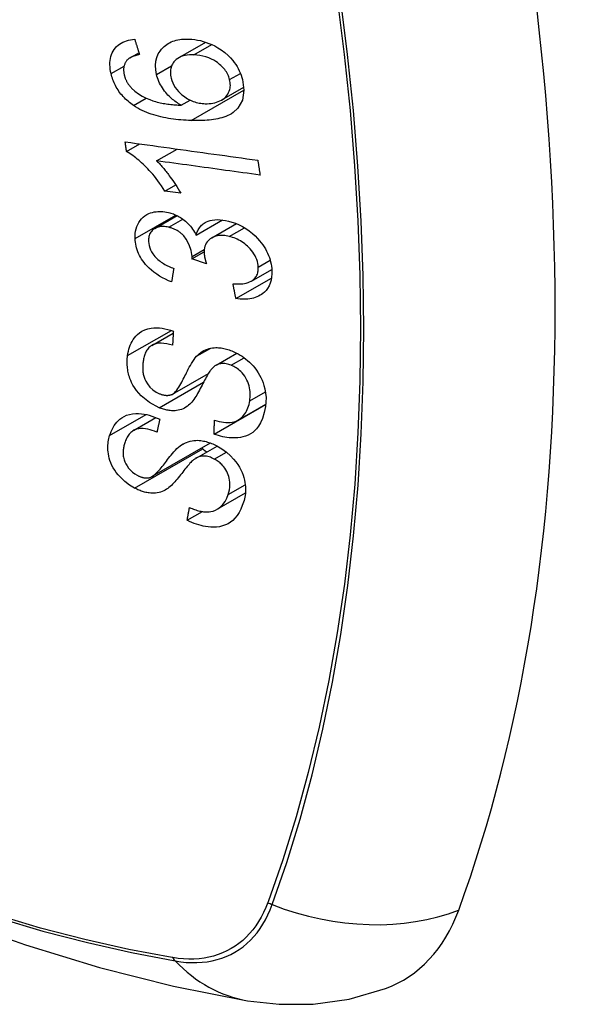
# Model space of a CAD drawing. Header units: inches. Extents: x 387.2 to 455.7, y 148.1 to 211.9.
# Tile 81 of 97: x 424.194 to 424.497, y 188.433 to 188.959. Entities that reach past the tile are written whole.
import ezdxf

# ---------------------------------------------------------------- set-up
doc = ezdxf.new("R2010")
doc.units = ezdxf.units.IN
doc.header["$MEASUREMENT"] = 0
doc.layers.add('Visible Edges(ANSI)', color=7, linetype='Continuous', lineweight=25)
doc.layers.add('Visible Tangent Edges(ANSI)', color=7, linetype='Continuous', lineweight=25)

msp = doc.modelspace()

# ---------------------------------------------------------------- linework, layer by layer
at = {"layer": 'Visible Edges(ANSI)'}
for p, q in [((424.27875, 188.93845), (424.29329, 188.94683)), ((424.25296, 188.93855), (424.25765, 188.94125)), ((424.30178, 188.916), (424.31359, 188.9228)), ((424.28019, 188.91319), (424.28494, 188.91592)), ((424.25106, 188.8885), (424.25814, 188.89257)), ((424.2671, 188.88351), (424.27804, 188.88981)), ((424.27155, 188.86734), (424.27729, 188.87064)), ((424.27995, 188.86619), (424.27155, 188.86734)), ((424.26615, 188.84742), (424.27802, 188.85426)), ((424.2882, 188.84385), (424.30226, 188.85194)), ((424.2965, 188.84238), (424.3097, 188.84998)), ((424.28595, 188.83123), (424.29243, 188.83496)), ((424.29367, 188.82859), (424.28595, 188.83123)), ((424.31765, 188.81931), (424.32852, 188.82557)), ((424.30938, 188.80996), (424.32835, 188.82088)), ((424.26451, 188.78502), (424.27595, 188.79161)), ((424.29881, 188.77443), (424.30989, 188.78082)), ((424.27561, 188.75902), (424.29471, 188.77003)), ((424.29773, 188.7377), (424.32519, 188.75351)), ((424.31054, 188.74514), (424.32531, 188.75365)), ((424.32519, 188.75351), (424.3252, 188.75358)), ((424.32529, 188.75344), (424.32519, 188.75351)), ((424.2547, 188.73956), (424.26671, 188.74647)), ((424.26461, 188.71496), (424.29581, 188.73292)), ((424.28814, 188.72483), (424.29938, 188.7313)), ((424.29929, 188.69754), (424.31447, 188.70628)), ((424.28337, 188.69167), (424.29147, 188.69633))]:
    msp.add_line(p, q, dxfattribs=at)
at = {"layer": 'Visible Edges(ANSI)', "flags": 128}
for points in [[(424.24282, 188.93006), (424.24256, 188.93126), (424.24237, 188.93245), (424.24223, 188.93363), (424.24216, 188.9348), (424.24217, 188.93596), (424.24225, 188.93708), (424.24242, 188.93819), (424.24266, 188.93924), (424.24299, 188.94025), (424.24339, 188.94121), (424.24388, 188.94212), (424.24444, 188.94299), (424.24507, 188.94379), (424.24576, 188.94453), (424.24652, 188.94521), (424.24734, 188.94582), (424.24821, 188.94636), (424.24913, 188.94684), (424.2501, 188.94725), (424.2511, 188.9476), (424.25213, 188.94788), (424.2532, 188.94811), (424.25428, 188.94829), (424.25539, 188.94842)], [(424.25539, 188.94842), (424.2555, 188.94808), (424.2556, 188.94774), (424.25571, 188.9474), (424.25582, 188.94706), (424.25592, 188.94672), (424.25603, 188.94637), (424.25614, 188.94603), (424.25624, 188.94569), (424.25635, 188.94535), (424.25646, 188.94501), (424.25657, 188.94467), (424.25667, 188.94433), (424.25678, 188.94399), (424.25689, 188.94365), (424.257, 188.94331), (424.2571, 188.94297), (424.25721, 188.94263), (424.25732, 188.94229), (424.25743, 188.94195), (424.25754, 188.94161), (424.25764, 188.94127), (424.25775, 188.94093), (424.25786, 188.94059), (424.25797, 188.94025)], [(424.26703, 188.92961), (424.26659, 188.93202), (424.26645, 188.93437), (424.26666, 188.93663), (424.26719, 188.93875), (424.268, 188.94062), (424.2689, 188.9421), (424.26974, 188.94319), (424.2704, 188.94392), (424.27105, 188.94454), (424.27174, 188.94512), (424.27246, 188.94565), (424.27322, 188.94613), (424.27402, 188.94657), (424.27485, 188.94697), (424.27572, 188.94732), (424.27661, 188.94762), (424.27753, 188.94787), (424.27846, 188.94808), (424.27942, 188.94824), (424.28039, 188.94837), (424.28138, 188.94845), (424.28238, 188.9485), (424.28339, 188.94851), (424.28441, 188.94849)], [(424.28441, 188.94849), (424.2859, 188.94839), (424.2874, 188.94823), (424.28892, 188.94798), (424.29044, 188.94766), (424.29196, 188.94725), (424.29348, 188.94676), (424.29499, 188.9462), (424.29649, 188.94556), (424.29805, 188.94481), (424.29976, 188.94386), (424.30158, 188.9427), (424.30346, 188.94131), (424.30517, 188.93982), (424.30656, 188.93841), (424.30767, 188.93713), (424.30853, 188.93602), (424.30929, 188.93494), (424.30999, 188.93384), (424.31062, 188.93272), (424.3112, 188.93157), (424.31172, 188.9304), (424.31217, 188.92923), (424.31256, 188.92805), (424.31289, 188.92687)], [(424.25147, 188.93741), (424.25125, 188.93716), (424.25105, 188.93689), (424.25085, 188.93662), (424.25067, 188.93633), (424.2505, 188.93604), (424.25034, 188.93574), (424.25019, 188.93544), (424.25006, 188.93512), (424.24994, 188.9348), (424.24983, 188.93447), (424.24974, 188.93414), (424.24966, 188.9338), (424.2496, 188.93345), (424.24955, 188.9331), (424.24951, 188.93274), (424.24949, 188.93237), (424.24948, 188.932), (424.24949, 188.93162), (424.24952, 188.93124), (424.24955, 188.93086), (424.2496, 188.93047), (424.24966, 188.93009), (424.24974, 188.9297), (424.24983, 188.92931)], [(424.25797, 188.94025), (424.25767, 188.94019), (424.25737, 188.94012), (424.25707, 188.94005), (424.25677, 188.93998), (424.25647, 188.93991), (424.25617, 188.93982), (424.25587, 188.93974), (424.25557, 188.93965), (424.25528, 188.93955), (424.25499, 188.93946), (424.2547, 188.93935), (424.25441, 188.93924), (424.25414, 188.93913), (424.25386, 188.93901), (424.2536, 188.93888), (424.25334, 188.93875), (424.25308, 188.93862), (424.25283, 188.93847), (424.25258, 188.93832), (424.25234, 188.93816), (424.25211, 188.93798), (424.25188, 188.9378), (424.25167, 188.93761), (424.25147, 188.93741)], [(424.28696, 188.94005), (424.28578, 188.94007), (424.28461, 188.94003), (424.28346, 188.93992), (424.28233, 188.93974), (424.28125, 188.93949), (424.28022, 188.93915), (424.27924, 188.93872), (424.27832, 188.93819), (424.2775, 188.93759), (424.27682, 188.93696), (424.27628, 188.93634), (424.27585, 188.93575), (424.27551, 188.93519), (424.27521, 188.93461), (424.27496, 188.93401), (424.27476, 188.93338), (424.27461, 188.93272), (424.2745, 188.93204), (424.27444, 188.93134), (424.27444, 188.93063), (424.27448, 188.9299), (424.27456, 188.92917), (424.27468, 188.92843), (424.27485, 188.92768)], [(424.30604, 188.9269), (424.30585, 188.92759), (424.30562, 188.92828), (424.30535, 188.92895), (424.30504, 188.92962), (424.3047, 188.93029), (424.30431, 188.93094), (424.30388, 188.93158), (424.30342, 188.93221), (424.30293, 188.93281), (424.30241, 188.93339), (424.30186, 188.93395), (424.30129, 188.93449), (424.30071, 188.935), (424.3001, 188.9355), (424.29947, 188.93597), (424.29867, 188.93653), (424.29763, 188.93717), (424.29637, 188.93784), (424.29489, 188.93849), (424.2933, 188.93904), (424.2917, 188.93946), (424.29011, 188.93976), (424.28853, 188.93995), (424.28696, 188.94005)], [(424.25473, 188.91308), (424.25399, 188.9136), (424.25327, 188.91414), (424.25256, 188.9147), (424.25186, 188.91528), (424.25118, 188.91588), (424.25051, 188.9165), (424.24987, 188.91715), (424.24925, 188.91781), (424.24865, 188.91849), (424.24808, 188.91918), (424.24753, 188.91989), (424.247, 188.92061), (424.24651, 188.92135), (424.24603, 188.92211), (424.24559, 188.92288), (424.24517, 188.92365), (424.24478, 188.92444), (424.24443, 188.92523), (424.24409, 188.92602), (424.24379, 188.92682), (424.24351, 188.92763), (424.24325, 188.92844), (424.24303, 188.92925), (424.24282, 188.93006)], [(424.24983, 188.92931), (424.2499, 188.929), (424.24999, 188.92869), (424.25008, 188.92838), (424.25018, 188.92807), (424.25029, 188.92777), (424.2504, 188.92746), (424.25053, 188.92715), (424.25066, 188.92685), (424.2508, 188.92655), (424.25094, 188.92625), (424.2511, 188.92595), (424.25126, 188.92565), (424.25143, 188.92536), (424.2516, 188.92507), (424.25179, 188.92478), (424.25198, 188.9245), (424.25217, 188.92422), (424.25238, 188.92395), (424.25258, 188.92368), (424.2528, 188.92342), (424.25302, 188.92315), (424.25325, 188.9229), (424.25349, 188.92264), (424.25373, 188.92239)], [(424.28019, 188.91319), (424.27951, 188.91359), (424.27883, 188.914), (424.27816, 188.91444), (424.27751, 188.91489), (424.27686, 188.91535), (424.27622, 188.91584), (424.27559, 188.91634), (424.27498, 188.91687), (424.27437, 188.91742), (424.27376, 188.91801), (424.27315, 188.91864), (424.27255, 188.9193), (424.27195, 188.92001), (424.27135, 188.92077), (424.27077, 188.92158), (424.2702, 188.92243), (424.26966, 188.92329), (424.26916, 188.92416), (424.2687, 188.92505), (424.26828, 188.92595), (424.2679, 188.92686), (424.26757, 188.92777), (424.26728, 188.92869), (424.26703, 188.92961)], [(424.27485, 188.92768), (424.27522, 188.9264), (424.27572, 188.92512), (424.27633, 188.92388), (424.27705, 188.92269), (424.27789, 188.92153), (424.2788, 188.92047), (424.27971, 188.91955), (424.28058, 188.91877), (424.28135, 188.91815), (424.28206, 188.91762), (424.28279, 188.91712), (424.28354, 188.91667), (424.28429, 188.91625), (424.28507, 188.91586), (424.28585, 188.91551), (424.28665, 188.9152), (424.28745, 188.91493), (424.28825, 188.9147), (424.28904, 188.91451), (424.28984, 188.91434), (424.29064, 188.91422), (424.29143, 188.91412), (424.29222, 188.91405), (424.293, 188.91401)], [(424.31289, 188.92687), (424.31366, 188.92115), (424.31281, 188.91593), (424.31039, 188.91167), (424.30796, 188.90934), (424.30694, 188.90865), (424.30601, 188.90813), (424.30504, 188.90766), (424.30403, 188.90723), (424.30299, 188.90686), (424.30193, 188.90653), (424.30085, 188.90624), (424.29976, 188.90599), (424.29864, 188.90577), (424.2975, 188.90558), (424.29634, 188.90542), (424.29516, 188.90529), (424.29397, 188.90519), (424.29276, 188.9051), (424.29155, 188.90504), (424.29034, 188.905), (424.28912, 188.90499), (424.28791, 188.90499), (424.2867, 188.905), (424.2855, 188.90503)], [(424.293, 188.91401), (424.29405, 188.914), (424.29509, 188.91405), (424.2961, 188.91415), (424.29709, 188.91431), (424.29806, 188.91452), (424.29902, 188.9148), (424.29996, 188.91513), (424.30087, 188.91552), (424.30173, 188.91597), (424.30254, 188.91648), (424.30328, 188.91704), (424.30395, 188.91767), (424.30456, 188.91837), (424.30508, 188.91914), (424.30551, 188.91993), (424.30584, 188.92073), (424.30608, 188.92152), (424.30625, 188.92229), (424.30636, 188.92303), (424.30641, 188.92378), (424.3064, 188.92454), (424.30634, 188.92532), (424.30622, 188.92611), (424.30604, 188.9269)], [(424.25373, 188.92239), (424.25548, 188.92076), (424.25738, 188.91933), (424.25939, 188.91808), (424.26145, 188.91701), (424.26339, 188.91617), (424.26508, 188.91555), (424.26646, 188.91512), (424.26743, 188.91485), (424.26822, 188.91466), (424.26901, 188.91449), (424.26981, 188.91432), (424.27061, 188.91417), (424.27142, 188.91404), (424.27223, 188.91391), (424.27305, 188.91379), (424.27386, 188.91369), (424.27467, 188.9136), (424.27548, 188.91351), (424.27629, 188.91344), (424.27709, 188.91337), (424.27788, 188.91332), (424.27866, 188.91327), (424.27943, 188.91322), (424.28019, 188.91319)], [(424.2855, 188.90503), (424.28416, 188.90508), (424.2828, 188.90515), (424.28145, 188.90524), (424.28009, 188.90535), (424.27873, 188.90547), (424.27738, 188.90562), (424.27603, 188.90579), (424.27468, 188.90598), (424.27334, 188.90619), (424.27201, 188.90643), (424.27069, 188.9067), (424.26937, 188.90699), (424.26807, 188.90731), (424.26679, 188.90765), (424.26552, 188.90803), (424.26426, 188.90844), (424.26303, 188.90887), (424.26181, 188.90934), (424.2606, 188.90985), (424.25939, 188.91041), (424.2582, 188.911), (424.25703, 188.91165), (424.25587, 188.91234), (424.25473, 188.91308)], [(424.25106, 188.8885), (424.25103, 188.88871), (424.25099, 188.88893), (424.25096, 188.88914), (424.25093, 188.88936), (424.2509, 188.88957), (424.25087, 188.88979), (424.25084, 188.89), (424.25081, 188.89022), (424.25078, 188.89043), (424.25075, 188.89065), (424.25072, 188.89086), (424.25069, 188.89108), (424.25066, 188.89129), (424.25063, 188.89151), (424.2506, 188.89172), (424.25057, 188.89194), (424.25054, 188.89215), (424.25051, 188.89237), (424.25048, 188.89258), (424.25045, 188.8928), (424.25042, 188.89301), (424.25039, 188.89323), (424.25036, 188.89344), (424.25033, 188.89366)], [(424.25033, 188.89366), (424.25325, 188.89325), (424.25619, 188.89284), (424.25913, 188.89244), (424.26207, 188.89203), (424.26502, 188.89162), (424.26797, 188.89121), (424.27093, 188.8908), (424.27389, 188.89039), (424.27685, 188.88998), (424.27982, 188.88957), (424.28278, 188.88916), (424.28574, 188.88874), (424.28871, 188.88833), (424.29167, 188.88792), (424.29463, 188.88751), (424.29758, 188.8871), (424.30054, 188.8867), (424.30348, 188.88629), (424.30643, 188.88588), (424.30936, 188.88547), (424.31229, 188.88507), (424.31522, 188.88466), (424.31813, 188.88426), (424.32104, 188.88386)], [(424.27155, 188.86734), (424.2706, 188.86883), (424.26965, 188.87024), (424.26871, 188.87159), (424.26776, 188.87288), (424.26683, 188.8741), (424.2659, 188.87525), (424.26498, 188.87635), (424.26408, 188.87739), (424.2632, 188.87837), (424.26233, 188.87929), (424.26148, 188.88016), (424.26065, 188.88098), (424.25985, 188.88176), (424.25908, 188.88248), (424.25833, 188.88316), (424.25757, 188.88382), (424.2568, 188.88447), (424.25602, 188.88511), (424.25522, 188.88573), (424.25441, 188.88634), (424.25358, 188.88692), (424.25275, 188.88748), (424.25191, 188.888), (424.25106, 188.8885)], [(424.2671, 188.88351), (424.26759, 188.88303), (424.26807, 188.88254), (424.26855, 188.88204), (424.26902, 188.88153), (424.26949, 188.88102), (424.26995, 188.88049), (424.2704, 188.87997), (424.27085, 188.87943), (424.27129, 188.8789), (424.27173, 188.87836), (424.27216, 188.87782), (424.27258, 188.87728), (424.27299, 188.87674), (424.2734, 188.8762), (424.27386, 188.87558), (424.2744, 188.87484), (424.27501, 188.87399), (424.27567, 188.87305), (424.27638, 188.87203), (424.2771, 188.87094), (424.27784, 188.86979), (424.27857, 188.86861), (424.27928, 188.86741), (424.27995, 188.86619)], [(424.32225, 188.87591), (424.31997, 188.87623), (424.31768, 188.87654), (424.31539, 188.87686), (424.3131, 188.87717), (424.31081, 188.87749), (424.30851, 188.87781), (424.30621, 188.87812), (424.30391, 188.87844), (424.30161, 188.87876), (424.29931, 188.87907), (424.297, 188.87939), (424.2947, 188.87971), (424.29239, 188.88003), (424.29009, 188.88034), (424.28778, 188.88066), (424.28548, 188.88098), (424.28317, 188.8813), (424.28087, 188.88161), (424.27857, 188.88193), (424.27627, 188.88225), (424.27398, 188.88257), (424.27168, 188.88288), (424.26939, 188.8832), (424.2671, 188.88351)], [(424.32104, 188.88386), (424.32109, 188.88353), (424.32114, 188.8832), (424.32119, 188.88286), (424.32124, 188.88253), (424.32129, 188.8822), (424.32134, 188.88187), (424.32139, 188.88154), (424.32144, 188.88121), (424.32149, 188.88088), (424.32154, 188.88055), (424.32159, 188.88021), (424.32164, 188.87988), (424.32169, 188.87955), (424.32174, 188.87922), (424.32179, 188.87889), (424.32184, 188.87856), (424.32189, 188.87823), (424.32195, 188.8779), (424.322, 188.87757), (424.32205, 188.87724), (424.3221, 188.87691), (424.32215, 188.87658), (424.3222, 188.87624), (424.32225, 188.87591)], [(424.25559, 188.84201), (424.25557, 188.84337), (424.25566, 188.8447), (424.25584, 188.84599), (424.25612, 188.84723), (424.25651, 188.84843), (424.257, 188.84957), (424.25759, 188.85065), (424.25826, 188.85165), (424.25902, 188.85258), (424.25987, 188.85342), (424.26082, 188.85417), (424.26183, 188.85481), (424.26286, 188.85532), (424.26389, 188.85571), (424.26489, 188.85601), (424.26586, 188.85622), (424.26677, 188.85637), (424.26768, 188.85646), (424.2686, 188.8565), (424.26954, 188.85649), (424.27048, 188.85643), (424.27144, 188.85632), (424.27241, 188.85616), (424.27339, 188.85595)], [(424.27339, 188.85595), (424.27405, 188.85578), (424.2747, 188.85559), (424.27536, 188.85538), (424.27601, 188.85515), (424.27666, 188.85489), (424.27731, 188.8546), (424.27794, 188.8543), (424.27858, 188.85397), (424.2792, 188.85362), (424.27981, 188.85325), (424.28043, 188.85284), (424.28108, 188.85239), (424.28174, 188.8519), (424.28241, 188.85135), (424.28309, 188.85076), (424.28377, 188.8501), (424.28445, 188.84939), (424.28509, 188.84865), (424.2857, 188.84789), (424.28627, 188.84711), (424.2868, 188.84632), (424.2873, 188.84551), (424.28777, 188.84468), (424.2882, 188.84385)], [(424.27352, 188.84805), (424.27279, 188.84821), (424.27206, 188.84833), (424.27134, 188.84841), (424.27063, 188.84845), (424.26992, 188.84845), (424.26924, 188.8484), (424.26858, 188.8483), (424.26795, 188.84816), (424.26733, 188.84797), (424.26674, 188.84773), (424.26618, 188.84744), (424.26565, 188.8471), (424.26515, 188.84673), (424.26469, 188.84631), (424.26429, 188.84586), (424.26393, 188.84537), (424.26362, 188.84485), (424.26335, 188.84429), (424.26314, 188.8437), (424.26298, 188.84309), (424.26286, 188.84245), (424.26279, 188.8418), (424.26276, 188.84113), (424.26278, 188.84045)], [(424.286, 188.83244), (424.28555, 188.8356), (424.28447, 188.83875), (424.28286, 188.84168), (424.28154, 188.84344), (424.28103, 188.84399), (424.2807, 188.84432), (424.28036, 188.84463), (424.28001, 188.84493), (424.27965, 188.84522), (424.27928, 188.8455), (424.2789, 188.84576), (424.27851, 188.84602), (424.27811, 188.84626), (424.27771, 188.84648), (424.2773, 188.8467), (424.27689, 188.8469), (424.27648, 188.84708), (424.27606, 188.84725), (424.27564, 188.84742), (424.27522, 188.84756), (424.27479, 188.8477), (424.27437, 188.84783), (424.27394, 188.84794), (424.27352, 188.84805)], [(424.2882, 188.84385), (424.28836, 188.84445), (424.28855, 188.84505), (424.28876, 188.84562), (424.28899, 188.84618), (424.28926, 188.84672), (424.28955, 188.84725), (424.28988, 188.84775), (424.29024, 188.84823), (424.29062, 188.84869), (424.29104, 188.84912), (424.29148, 188.84953), (424.29195, 188.8499), (424.29245, 188.85025), (424.293, 188.85058), (424.2937, 188.85094), (424.29456, 188.8513), (424.29558, 188.85163), (424.29678, 188.85189), (424.29813, 188.85206), (424.29952, 188.85212), (424.30095, 188.85207), (424.3024, 188.85192), (424.30387, 188.85168), (424.30535, 188.85137)], [(424.30535, 188.85137), (424.30727, 188.85084), (424.30919, 188.85018), (424.31109, 188.84938), (424.31296, 188.84843), (424.31475, 188.84735), (424.31649, 188.84613), (424.31814, 188.8448), (424.31962, 188.84345), (424.32091, 188.84213), (424.32202, 188.84088), (424.32293, 188.83976), (424.32372, 188.83869), (424.32446, 188.8376), (424.32513, 188.83649), (424.32575, 188.83537), (424.32631, 188.83422), (424.32681, 188.83306), (424.32724, 188.8319), (424.32761, 188.83074), (424.32791, 188.82958), (424.32816, 188.82841), (424.32835, 188.82725), (424.32848, 188.82611), (424.32856, 188.82497)], [(424.30582, 188.84315), (424.30501, 188.84333), (424.30421, 188.84347), (424.30341, 188.84358), (424.30262, 188.84365), (424.30184, 188.84368), (424.30107, 188.84366), (424.30032, 188.8436), (424.29958, 188.84349), (424.29887, 188.84334), (424.29819, 188.84314), (424.29753, 188.84289), (424.29691, 188.8426), (424.29631, 188.84227), (424.29572, 188.84188), (424.29513, 188.84141), (424.29456, 188.84086), (424.29402, 188.84022), (424.29355, 188.83949), (424.29316, 188.83872), (424.29286, 188.83789), (424.29263, 188.83701), (424.2925, 188.8361), (424.29243, 188.83516), (424.29244, 188.8342)], [(424.3213, 188.82674), (424.32122, 188.82775), (424.32106, 188.82878), (424.32081, 188.82982), (424.32047, 188.83085), (424.32006, 188.83187), (424.31956, 188.83288), (424.31897, 188.83387), (424.31833, 188.83482), (424.31765, 188.8357), (424.31697, 188.8365), (424.31629, 188.83722), (424.31561, 188.8379), (424.31489, 188.83854), (424.31416, 188.83915), (424.3134, 188.83972), (424.31261, 188.84026), (424.3118, 188.84077), (424.31096, 188.84123), (424.31013, 188.84165), (424.30928, 188.84203), (424.30842, 188.84237), (424.30756, 188.84267), (424.30669, 188.84293), (424.30582, 188.84315)], [(424.27505, 188.81886), (424.27343, 188.81953), (424.27182, 188.82028), (424.27023, 188.8211), (424.26868, 188.82199), (424.26716, 188.82297), (424.26569, 188.82404), (424.26433, 188.82514), (424.26313, 188.82623), (424.26209, 188.82728), (424.2612, 188.82827), (424.26044, 188.82921), (424.25975, 188.83013), (424.25911, 188.83107), (424.25853, 188.83203), (424.25799, 188.83301), (424.25751, 188.834), (424.25708, 188.835), (424.25671, 188.83601), (424.25639, 188.83701), (424.25613, 188.83802), (424.25592, 188.83902), (424.25576, 188.84003), (424.25565, 188.84102), (424.25559, 188.84201)], [(424.26278, 188.84045), (424.26287, 188.83935), (424.26308, 188.83824), (424.26339, 188.83713), (424.26382, 188.83602), (424.26438, 188.83493), (424.26499, 188.83394), (424.26561, 188.8331), (424.26619, 188.83241), (424.2667, 188.83185), (424.26723, 188.83132), (424.26779, 188.83082), (424.26837, 188.83033), (424.26896, 188.82988), (424.26957, 188.82944), (424.2702, 188.82902), (424.27084, 188.82863), (424.2715, 188.82825), (424.27216, 188.82789), (424.27283, 188.82755), (424.27351, 188.82723), (424.27419, 188.82693), (424.27487, 188.82664), (424.27555, 188.82637), (424.27623, 188.82611)], [(424.28595, 188.83123), (424.28595, 188.83127), (424.28596, 188.83132), (424.28596, 188.83137), (424.28597, 188.83142), (424.28597, 188.83147), (424.28597, 188.83153), (424.28598, 188.83158), (424.28598, 188.83163), (424.28598, 188.83168), (424.28599, 188.83173), (424.28599, 188.83178), (424.28599, 188.83183), (424.286, 188.83188), (424.286, 188.83193), (424.286, 188.83198), (424.286, 188.83203), (424.286, 188.83208), (424.286, 188.83213), (424.286, 188.83218), (424.286, 188.83223), (424.286, 188.83228), (424.286, 188.83234), (424.286, 188.83239), (424.286, 188.83244)], [(424.29244, 188.8342), (424.29246, 188.83398), (424.29247, 188.83376), (424.2925, 188.83353), (424.29252, 188.8333), (424.29255, 188.83308), (424.29259, 188.83285), (424.29262, 188.83262), (424.29267, 188.83238), (424.29271, 188.83215), (424.29276, 188.83191), (424.29281, 188.83168), (424.29286, 188.83144), (424.29292, 188.8312), (424.29298, 188.83096), (424.29304, 188.83072), (424.29311, 188.83048), (424.29317, 188.83024), (424.29324, 188.83), (424.29331, 188.82976), (424.29338, 188.82952), (424.29345, 188.82929), (424.29352, 188.82905), (424.2936, 188.82882), (424.29367, 188.82859)], [(424.30783, 188.81786), (424.30887, 188.81781), (424.30992, 188.81779), (424.31096, 188.8178), (424.31199, 188.81785), (424.31299, 188.81795), (424.31397, 188.81809), (424.31492, 188.81828), (424.31584, 188.81853), (424.31671, 188.81885), (424.31754, 188.81925), (424.31825, 188.81969), (424.31884, 188.82016), (424.31932, 188.82063), (424.31971, 188.82109), (424.32005, 188.82155), (424.32035, 188.82204), (424.32061, 188.82255), (424.32082, 188.82309), (424.321, 188.82365), (424.32114, 188.82423), (424.32124, 188.82484), (424.32129, 188.82546), (424.32132, 188.82609), (424.3213, 188.82674)], [(424.27623, 188.82611), (424.27618, 188.82581), (424.27613, 188.82551), (424.27608, 188.8252), (424.27603, 188.8249), (424.27598, 188.8246), (424.27593, 188.8243), (424.27588, 188.82399), (424.27583, 188.82369), (424.27578, 188.82339), (424.27574, 188.82309), (424.27569, 188.82278), (424.27564, 188.82248), (424.27559, 188.82218), (424.27554, 188.82188), (424.27549, 188.82157), (424.27544, 188.82127), (424.27539, 188.82097), (424.27534, 188.82067), (424.2753, 188.82037), (424.27525, 188.82006), (424.2752, 188.81976), (424.27515, 188.81946), (424.2751, 188.81916), (424.27505, 188.81886)], [(424.32856, 188.82497), (424.32857, 188.8232), (424.32844, 188.82148), (424.32815, 188.81982), (424.32769, 188.81824), (424.32705, 188.81676), (424.32627, 188.81545), (424.32543, 188.81437), (424.32458, 188.81349), (424.32378, 188.81279), (424.32302, 188.81224), (424.32224, 188.81174), (424.32142, 188.8113), (424.32057, 188.8109), (424.31968, 188.81056), (424.31875, 188.81027), (424.31778, 188.81003), (424.31679, 188.80985), (424.31578, 188.80972), (424.31475, 188.80964), (424.31371, 188.80961), (424.31265, 188.80963), (424.31157, 188.8097), (424.31048, 188.80981), (424.30938, 188.80996)], [(424.30938, 188.80996), (424.30931, 188.81029), (424.30925, 188.81061), (424.30918, 188.81094), (424.30912, 188.81127), (424.30905, 188.8116), (424.30899, 188.81193), (424.30893, 188.81226), (424.30886, 188.81259), (424.3088, 188.81292), (424.30873, 188.81325), (424.30867, 188.81358), (424.3086, 188.81391), (424.30854, 188.81424), (424.30847, 188.81457), (424.30841, 188.81489), (424.30834, 188.81522), (424.30828, 188.81555), (424.30822, 188.81588), (424.30815, 188.81621), (424.30809, 188.81654), (424.30802, 188.81687), (424.30796, 188.8172), (424.3079, 188.81753), (424.30783, 188.81786)], [(424.25161, 188.77954), (424.2518, 188.78071), (424.25204, 188.78185), (424.25232, 188.78298), (424.25266, 188.78407), (424.25306, 188.78513), (424.25351, 188.78617), (424.25402, 188.78716), (424.25459, 188.78811), (424.25522, 188.78903), (424.25595, 188.78991), (424.25684, 188.79084), (424.25795, 188.79176), (424.25928, 188.79262), (424.26084, 188.79336), (424.26248, 188.79388), (424.2641, 188.79421), (424.26568, 188.79437), (424.26717, 188.7944), (424.26861, 188.79433), (424.27007, 188.79417), (424.27154, 188.79391), (424.27302, 188.79357), (424.27451, 188.79314), (424.27601, 188.79263)], [(424.27601, 188.79263), (424.27599, 188.79232), (424.27597, 188.792), (424.27595, 188.79169), (424.27593, 188.79137), (424.27592, 188.79106), (424.2759, 188.79075), (424.27588, 188.79043), (424.27586, 188.79012), (424.27584, 188.7898), (424.27583, 188.78949), (424.27581, 188.78918), (424.27579, 188.78886), (424.27577, 188.78855), (424.27576, 188.78823), (424.27574, 188.78792), (424.27572, 188.78761), (424.27571, 188.78729), (424.27569, 188.78698), (424.27567, 188.78667), (424.27565, 188.78635), (424.27564, 188.78604), (424.27562, 188.78572), (424.2756, 188.78541), (424.27559, 188.7851)], [(423.70116, 188.78497), (423.73697, 188.75084), (423.77335, 188.71811), (423.81024, 188.68683), (423.84759, 188.65705), (423.88536, 188.62883), (423.92351, 188.60221), (423.96197, 188.57725), (424.00072, 188.554), (424.03971, 188.5325), (424.07888, 188.5128), (424.11821, 188.49495), (424.15764, 188.479), (424.19713, 188.465), (424.23664, 188.453), (424.27611, 188.44306), (424.31551, 188.43523)], [(424.27559, 188.7851), (424.27403, 188.78554), (424.27247, 188.78587), (424.27093, 188.7861), (424.26944, 188.78618), (424.26799, 188.78611), (424.26662, 188.78586), (424.26544, 188.78548), (424.26452, 188.78503), (424.26386, 188.7846), (424.26338, 188.78422), (424.26294, 188.7838), (424.26254, 188.78336), (424.26217, 188.78289), (424.26184, 188.78239), (424.26153, 188.78188), (424.26126, 188.78134), (424.26101, 188.78078), (424.26079, 188.78021), (424.26059, 188.77962), (424.26041, 188.77903), (424.26026, 188.77842), (424.26013, 188.7778), (424.26001, 188.77718), (424.25991, 188.77655)], [(424.26838, 188.75173), (424.26325, 188.75444), (424.2588, 188.75809), (424.25627, 188.76099), (424.25524, 188.76247), (424.25443, 188.76384), (424.25377, 188.76512), (424.25326, 188.76629), (424.25287, 188.76733), (424.25258, 188.7682), (424.25234, 188.76898), (424.25213, 188.76977), (424.25195, 188.77054), (424.25179, 188.77132), (424.25166, 188.77209), (424.25155, 188.77286), (424.25147, 188.77362), (424.25141, 188.77438), (424.25137, 188.77514), (424.25136, 188.77589), (424.25137, 188.77664), (424.2514, 188.77737), (424.25145, 188.7781), (424.25152, 188.77883), (424.25161, 188.77954)], [(424.27531, 188.75887), (424.27592, 188.75923), (424.27654, 188.75973), (424.27716, 188.76036), (424.27778, 188.7611), (424.27838, 188.76192), (424.27896, 188.76278), (424.2795, 188.76366), (424.28, 188.76452), (424.28046, 188.76536), (424.2809, 188.76619), (424.28132, 188.76702), (424.28174, 188.76786), (424.28215, 188.7687), (424.28258, 188.76956), (424.28301, 188.77045), (424.28348, 188.77136), (424.28397, 188.77232), (424.28451, 188.77331), (424.28509, 188.77436), (424.28571, 188.77542), (424.28637, 188.77647), (424.28704, 188.77747), (424.28771, 188.77839), (424.28838, 188.77918)], [(424.28838, 188.77918), (424.28907, 188.77987), (424.2898, 188.78052), (424.29058, 188.78113), (424.2914, 188.7817), (424.29227, 188.7822), (424.29318, 188.78265), (424.29414, 188.78303), (424.29512, 188.78333), (424.29606, 188.78355), (424.29697, 188.78369), (424.29784, 188.78377), (424.29865, 188.7838), (424.29941, 188.7838), (424.30011, 188.78376), (424.30081, 188.7837), (424.30151, 188.78362), (424.30222, 188.7835), (424.30292, 188.78337), (424.30363, 188.7832), (424.30434, 188.78302), (424.30505, 188.78281), (424.30577, 188.78258), (424.30648, 188.78233), (424.3072, 188.78205)], [(424.3072, 188.78205), (424.30831, 188.78158), (424.30942, 188.78106), (424.31051, 188.78049), (424.31158, 188.77986), (424.31263, 188.77919), (424.31365, 188.77847), (424.31464, 188.77771), (424.31561, 188.77691), (424.31656, 188.77605), (424.31753, 188.77511), (424.31849, 188.77408), (424.31945, 188.77296), (424.32038, 188.77174), (424.32125, 188.77045), (424.32203, 188.76914), (424.32272, 188.76781), (424.32333, 188.76646), (424.32386, 188.7651), (424.32435, 188.76361), (424.32483, 188.76176), (424.32522, 188.75958), (424.32543, 188.75714), (424.3254, 188.75474), (424.32516, 188.75242)], [(424.25991, 188.77655), (424.25984, 188.77605), (424.25979, 188.77554), (424.25974, 188.77503), (424.2597, 188.77452), (424.25967, 188.774), (424.25966, 188.77348), (424.25965, 188.77295), (424.25967, 188.77242), (424.25969, 188.77189), (424.25973, 188.77135), (424.25979, 188.7708), (424.25987, 188.77026), (424.25997, 188.76971), (424.26009, 188.76916), (424.26023, 188.7686), (424.26039, 188.76805), (424.26059, 188.7675), (424.26082, 188.76692), (424.26132, 188.7659), (424.26224, 188.76441), (424.26355, 188.76278), (424.26509, 188.76132), (424.26684, 188.76011), (424.2687, 188.75919)], [(424.30686, 188.77442), (424.30619, 188.77467), (424.30552, 188.77489), (424.30485, 188.77506), (424.30419, 188.7752), (424.30353, 188.7753), (424.30288, 188.77535), (424.30224, 188.77536), (424.30164, 188.77532), (424.3011, 188.77525), (424.30059, 188.77515), (424.30013, 188.77502), (424.2997, 188.77487), (424.2993, 188.77469), (424.29892, 188.7745), (424.29855, 188.77428), (424.2982, 188.77404), (424.29786, 188.77379), (424.29753, 188.77352), (424.29722, 188.77324), (424.29691, 188.77294), (424.29663, 188.77263), (424.29635, 188.77232), (424.29608, 188.772), (424.29583, 188.77168)], [(424.31674, 188.7554), (424.31686, 188.75636), (424.31694, 188.75733), (424.31698, 188.75831), (424.31696, 188.75931), (424.3169, 188.76033), (424.31678, 188.76135), (424.31661, 188.76239), (424.31637, 188.76342), (424.31607, 188.76446), (424.31571, 188.76549), (424.31527, 188.76652), (424.31475, 188.76754), (424.31415, 188.76854), (424.31346, 188.76948), (424.31275, 188.77032), (424.31205, 188.77105), (424.31137, 188.77167), (424.31074, 188.77219), (424.31013, 188.77264), (424.3095, 188.77307), (424.30886, 188.77346), (424.30821, 188.77381), (424.30754, 188.77413), (424.30686, 188.77442)], [(424.29583, 188.77168), (424.2955, 188.77124), (424.29515, 188.77072), (424.29479, 188.77013), (424.2944, 188.76947), (424.294, 188.76876), (424.29358, 188.768), (424.29315, 188.7672), (424.2927, 188.76636), (424.29225, 188.76549), (424.29179, 188.76461), (424.29133, 188.76372), (424.29085, 188.76282), (424.29038, 188.76192), (424.2899, 188.76103), (424.28942, 188.76016), (424.28895, 188.75932), (424.28847, 188.75851), (424.288, 188.75772), (424.2875, 188.75695), (424.28699, 188.75619), (424.28646, 188.75546), (424.28592, 188.75478), (424.28537, 188.75415), (424.28481, 188.7536)], [(424.2687, 188.75919), (424.269, 188.75908), (424.26929, 188.75897), (424.26959, 188.75887), (424.26988, 188.75878), (424.27018, 188.75869), (424.27048, 188.75862), (424.27077, 188.75855), (424.27107, 188.75849), (424.27136, 188.75844), (424.27165, 188.7584), (424.27194, 188.75837), (424.27222, 188.75835), (424.2725, 188.75834), (424.27278, 188.75834), (424.27306, 188.75835), (424.27333, 188.75837), (424.27359, 188.7584), (424.27385, 188.75844), (424.27411, 188.75849), (424.27436, 188.75854), (424.2746, 188.75861), (424.27484, 188.75869), (424.27508, 188.75878), (424.27531, 188.75887)], [(424.28481, 188.7536), (424.28416, 188.75303), (424.28348, 188.75249), (424.28275, 188.752), (424.28199, 188.75156), (424.28118, 188.75116), (424.28034, 188.75083), (424.27945, 188.75055), (424.27859, 188.75035), (424.27776, 188.75022), (424.27698, 188.75015), (424.27624, 188.75012), (424.27557, 188.75012), (424.27496, 188.75015), (424.27437, 188.75019), (424.27378, 188.75026), (424.27319, 188.75035), (424.27259, 188.75046), (424.272, 188.75058), (424.2714, 188.75073), (424.2708, 188.75089), (424.2702, 188.75108), (424.26959, 188.75128), (424.26899, 188.7515), (424.26838, 188.75173)], [(424.29796, 188.74509), (424.29917, 188.74475), (424.3004, 188.74444), (424.30162, 188.7442), (424.30283, 188.74401), (424.30403, 188.74389), (424.3052, 188.74384), (424.30633, 188.74388), (424.30741, 188.74401), (424.30845, 188.74425), (424.30946, 188.74461), (424.31043, 188.74508), (424.31133, 188.74564), (424.31214, 188.74628), (424.31286, 188.74696), (424.31351, 188.74767), (424.31408, 188.74841), (424.31458, 188.74917), (424.31504, 188.74997), (424.31544, 188.7508), (424.3158, 188.75167), (424.3161, 188.75257), (424.31636, 188.75349), (424.31657, 188.75444), (424.31674, 188.7554)], [(424.24204, 188.73691), (424.24241, 188.73803), (424.24284, 188.73913), (424.24333, 188.74019), (424.24387, 188.74121), (424.24447, 188.74219), (424.24514, 188.74313), (424.24587, 188.74401), (424.24667, 188.74484), (424.24755, 188.74562), (424.24856, 188.74637), (424.24974, 188.74707), (424.25109, 188.74769), (424.25263, 188.74819), (424.25429, 188.74851), (424.25592, 188.74866), (424.2575, 188.74866), (424.259, 188.74854), (424.26041, 188.74834), (424.2618, 188.74807), (424.26319, 188.74771), (424.26458, 188.74728), (424.26596, 188.74677), (424.26735, 188.74619), (424.26873, 188.74555)], [(424.32516, 188.75242), (424.32451, 188.74911), (424.32358, 188.74604), (424.32251, 188.74363), (424.32143, 188.74182), (424.32042, 188.74052), (424.31944, 188.7395), (424.31836, 188.73859), (424.31719, 188.7378), (424.3159, 188.73711), (424.31452, 188.73655), (424.31312, 188.73614), (424.31174, 188.73585), (424.3104, 188.73568), (424.30913, 188.73559), (424.30794, 188.73558), (424.30682, 188.73562), (424.30571, 188.73572), (424.30458, 188.73586), (424.30345, 188.73605), (424.30232, 188.73629), (424.30118, 188.73658), (424.30003, 188.73691), (424.29889, 188.73728), (424.29773, 188.7377)], [(424.26873, 188.74555), (424.26867, 188.74526), (424.26861, 188.74497), (424.26855, 188.74468), (424.26848, 188.74439), (424.26842, 188.7441), (424.26836, 188.74382), (424.2683, 188.74353), (424.26824, 188.74324), (424.26818, 188.74295), (424.26812, 188.74266), (424.26806, 188.74238), (424.268, 188.74209), (424.26794, 188.7418), (424.26788, 188.74151), (424.26782, 188.74122), (424.26776, 188.74094), (424.2677, 188.74065), (424.26764, 188.74036), (424.26758, 188.74007), (424.26752, 188.73978), (424.26746, 188.7395), (424.2674, 188.73921), (424.26734, 188.73892), (424.26728, 188.73863)], [(424.29773, 188.7377), (424.29774, 188.738), (424.29775, 188.73831), (424.29776, 188.73862), (424.29777, 188.73893), (424.29778, 188.73923), (424.29779, 188.73954), (424.2978, 188.73985), (424.29781, 188.74016), (424.29781, 188.74047), (424.29782, 188.74077), (424.29783, 188.74108), (424.29784, 188.74139), (424.29785, 188.7417), (424.29786, 188.74201), (424.29787, 188.74231), (424.29788, 188.74262), (424.29789, 188.74293), (424.2979, 188.74324), (424.29791, 188.74355), (424.29792, 188.74386), (424.29793, 188.74416), (424.29794, 188.74447), (424.29795, 188.74478), (424.29796, 188.74509)], [(424.26728, 188.73863), (424.26604, 188.73914), (424.2648, 188.73959), (424.26356, 188.73998), (424.26233, 188.74028), (424.2611, 188.7405), (424.25991, 188.74062), (424.25875, 188.74064), (424.25764, 188.74054), (424.2566, 188.74033), (424.25571, 188.74004), (424.25496, 188.7397), (424.25433, 188.73933), (424.2538, 188.73895), (424.25331, 188.73853), (424.25285, 188.73807), (424.25243, 188.73759), (424.25204, 188.73707), (424.25168, 188.73653), (424.25136, 188.73598), (424.25106, 188.7354), (424.25079, 188.73481), (424.25054, 188.73421), (424.25031, 188.73359), (424.2501, 188.73296)], [(424.25536, 188.70887), (424.25269, 188.71048), (424.25018, 188.71238), (424.2481, 188.7143), (424.2466, 188.71595), (424.24559, 188.71721), (424.24472, 188.71844), (424.24395, 188.7197), (424.24327, 188.72097), (424.24269, 188.72227), (424.24222, 188.72354), (424.24185, 188.72477), (424.24156, 188.72595), (424.24135, 188.72707), (424.24121, 188.72813), (424.24112, 188.72911), (424.24108, 188.73003), (424.24108, 188.73094), (424.24111, 188.73183), (424.24118, 188.73271), (424.24129, 188.73358), (424.24143, 188.73444), (424.2416, 188.73528), (424.2418, 188.7361), (424.24204, 188.73691)], [(424.2501, 188.73296), (424.24995, 188.73246), (424.24981, 188.73195), (424.24968, 188.73143), (424.24956, 188.7309), (424.24946, 188.73037), (424.24937, 188.72984), (424.2493, 188.72929), (424.24925, 188.72874), (424.24921, 188.72818), (424.2492, 188.72762), (424.24921, 188.72704), (424.24925, 188.72645), (424.24931, 188.72586), (424.2494, 188.72527), (424.24953, 188.72465), (424.24975, 188.72387), (424.2501, 188.72294), (424.25061, 188.72185), (424.25132, 188.72064), (424.25216, 188.71947), (424.25313, 188.71836), (424.25424, 188.71734), (424.25544, 188.71645), (424.25671, 188.71569)], [(424.27956, 188.73135), (424.28035, 188.73189), (424.28119, 188.7324), (424.28207, 188.73285), (424.28298, 188.73326), (424.28394, 188.73361), (424.28493, 188.73389), (424.28597, 188.73411), (424.287, 188.73426), (424.28799, 188.73433), (424.28893, 188.73434), (424.28982, 188.73429), (424.29066, 188.73421), (424.29143, 188.7341), (424.29215, 188.73397), (424.29286, 188.73382), (424.29358, 188.73364), (424.29429, 188.73344), (424.295, 188.73321), (424.2957, 188.73296), (424.29641, 188.73269), (424.29711, 188.7324), (424.29782, 188.73208), (424.29852, 188.73175), (424.29922, 188.73139)], [(424.26341, 188.71444), (424.26407, 188.71468), (424.26476, 188.71504), (424.26547, 188.71553), (424.2662, 188.71611), (424.26692, 188.71677), (424.26763, 188.71748), (424.2683, 188.71822), (424.26895, 188.71895), (424.26955, 188.71967), (424.27012, 188.72039), (424.27067, 188.7211), (424.27121, 188.72182), (424.27175, 188.72254), (424.2723, 188.72328), (424.27287, 188.72404), (424.27347, 188.72482), (424.27411, 188.72563), (424.27479, 188.72647), (424.27552, 188.72735), (424.2763, 188.72824), (424.27711, 188.72912), (424.27794, 188.72996), (424.27876, 188.73071), (424.27956, 188.73135)], [(424.29165, 188.72976), (424.29163, 188.72978), (424.29161, 188.7298), (424.29159, 188.72982), (424.29156, 188.72984), (424.29154, 188.72986), (424.29152, 188.72988), (424.2915, 188.7299), (424.29148, 188.72992), (424.29146, 188.72994), (424.29144, 188.72996), (424.29142, 188.72998), (424.29139, 188.73), (424.29137, 188.73001), (424.29135, 188.73003), (424.29133, 188.73005), (424.29131, 188.73007), (424.29129, 188.73009), (424.29127, 188.73011), (424.29125, 188.73013), (424.29123, 188.73015), (424.29121, 188.73017), (424.29119, 188.73019), (424.29116, 188.73021), (424.29114, 188.73023)], [(424.29375, 188.72806), (424.29366, 188.72812), (424.29358, 188.72818), (424.29349, 188.72825), (424.2934, 188.72831), (424.29332, 188.72838), (424.29323, 188.72844), (424.29314, 188.72851), (424.29305, 188.72858), (424.29297, 188.72865), (424.29288, 188.72872), (424.29279, 188.72879), (424.2927, 188.72886), (424.29262, 188.72893), (424.29253, 188.729), (424.29244, 188.72907), (424.29235, 188.72915), (424.29226, 188.72922), (424.29218, 188.7293), (424.29209, 188.72937), (424.292, 188.72945), (424.29191, 188.72953), (424.29183, 188.7296), (424.29174, 188.72968), (424.29165, 188.72976)], [(424.29922, 188.73139), (424.30186, 188.72984), (424.30435, 188.72801), (424.3065, 188.72607), (424.30817, 188.72431), (424.30935, 188.72286), (424.31034, 188.72149), (424.31123, 188.72009), (424.31201, 188.71866), (424.31268, 188.7172), (424.31323, 188.71577), (424.31366, 188.71441), (424.31398, 188.71311), (424.31422, 188.7119), (424.31438, 188.71079), (424.31448, 188.70978), (424.31453, 188.70878), (424.31454, 188.7078), (424.31451, 188.70684), (424.31443, 188.70589), (424.31431, 188.70495), (424.31416, 188.70403), (424.31396, 188.70313), (424.31373, 188.70225), (424.31347, 188.70138)], [(424.28615, 188.72336), (424.28575, 188.723), (424.28532, 188.72257), (424.28486, 188.72207), (424.28438, 188.72152), (424.28387, 188.72092), (424.28334, 188.72028), (424.28279, 188.7196), (424.28222, 188.71889), (424.28164, 188.71816), (424.28105, 188.71741), (424.28045, 188.71664), (424.27985, 188.71588), (424.27923, 188.71512), (424.27862, 188.71436), (424.27801, 188.71363), (424.27741, 188.71291), (424.27681, 188.71222), (424.27622, 188.71157), (424.2756, 188.71092), (424.27497, 188.71029), (424.27433, 188.7097), (424.27368, 188.70914), (424.27303, 188.70864), (424.27239, 188.70821)], [(424.29782, 188.72436), (424.29713, 188.7247), (424.29644, 188.725), (424.29575, 188.72527), (424.29505, 188.72549), (424.29436, 188.72567), (424.29367, 188.72581), (424.293, 188.72589), (424.29237, 188.72593), (424.2918, 188.72593), (424.29128, 188.72589), (424.2908, 188.72582), (424.29036, 188.72573), (424.28995, 188.72562), (424.28955, 188.72549), (424.28916, 188.72533), (424.28878, 188.72517), (424.28842, 188.72498), (424.28806, 188.72478), (424.28771, 188.72457), (424.28738, 188.72434), (424.28705, 188.72411), (424.28674, 188.72386), (424.28644, 188.72361), (424.28615, 188.72336)], [(424.30527, 188.70534), (424.30563, 188.7066), (424.30591, 188.70791), (424.30609, 188.70925), (424.30615, 188.71064), (424.30611, 188.71197), (424.30598, 188.71315), (424.30579, 188.71417), (424.30557, 188.71506), (424.3053, 188.71594), (424.30496, 188.71682), (424.30455, 188.7177), (424.30407, 188.71856), (424.30353, 188.71939), (424.30296, 188.72014), (424.30239, 188.7208), (424.30186, 188.72136), (424.30138, 188.72183), (424.30091, 188.72225), (424.30043, 188.72265), (424.29993, 188.72304), (424.29942, 188.7234), (424.2989, 188.72374), (424.29836, 188.72406), (424.29782, 188.72436)], [(424.25671, 188.71569), (424.257, 188.71554), (424.25728, 188.7154), (424.25757, 188.71527), (424.25786, 188.71514), (424.25815, 188.71502), (424.25845, 188.7149), (424.25874, 188.7148), (424.25903, 188.7147), (424.25932, 188.71461), (424.25961, 188.71453), (424.2599, 188.71446), (424.26019, 188.7144), (424.26048, 188.71435), (424.26076, 188.71431), (424.26105, 188.71428), (424.26132, 188.71426), (424.2616, 188.71425), (424.26187, 188.71425), (424.26213, 188.71426), (424.2624, 188.71428), (424.26265, 188.71431), (424.26291, 188.71434), (424.26316, 188.71439), (424.26341, 188.71444)], [(424.27239, 188.70821), (424.27165, 188.70778), (424.27088, 188.70738), (424.27007, 188.70703), (424.26923, 188.70673), (424.26836, 188.70649), (424.26745, 188.7063), (424.26651, 188.70618), (424.26561, 188.70612), (424.26475, 188.70611), (424.26394, 188.70616), (424.26319, 188.70623), (424.2625, 188.70633), (424.26188, 188.70645), (424.26129, 188.70657), (424.26069, 188.70672), (424.2601, 188.70689), (424.2595, 188.70707), (424.25891, 188.70728), (424.25831, 188.7075), (424.25772, 188.70774), (424.25713, 188.70799), (424.25654, 188.70827), (424.25595, 188.70856), (424.25536, 188.70887)], [(424.31347, 188.70138), (424.31279, 188.69949), (424.312, 188.69765), (424.31108, 188.6959), (424.31002, 188.69426), (424.30886, 188.69281), (424.30768, 188.69163), (424.30647, 188.69067), (424.30517, 188.68985), (424.30377, 188.68917), (424.30226, 188.68863), (424.30065, 188.68825), (424.29903, 188.68803), (424.29746, 188.68795), (424.29595, 188.68798), (424.29453, 188.6881), (424.29323, 188.68828), (424.292, 188.68852), (424.29076, 188.68881), (424.28953, 188.68916), (424.28829, 188.68956), (424.28706, 188.69001), (424.28583, 188.69051), (424.2846, 188.69107), (424.28337, 188.69167)], [(424.28463, 188.69846), (424.28531, 188.69818), (424.286, 188.6979), (424.28668, 188.69764), (424.28737, 188.6974), (424.28806, 188.69717), (424.28874, 188.69696), (424.28943, 188.69677), (424.29011, 188.6966), (424.29079, 188.69646), (424.29147, 188.69633), (424.29214, 188.69623), (424.2928, 188.69616), (424.29346, 188.69612), (424.29417, 188.69611), (424.29505, 188.69616), (424.29607, 188.69632), (424.29721, 188.69661), (424.29845, 188.6971), (424.29977, 188.69783), (424.30113, 188.69884), (424.30245, 188.70015), (424.30361, 188.70172), (424.30455, 188.70346), (424.30527, 188.70534)], [(424.28337, 188.69167), (424.28342, 188.69195), (424.28348, 188.69223), (424.28353, 188.69252), (424.28358, 188.6928), (424.28363, 188.69308), (424.28368, 188.69336), (424.28374, 188.69365), (424.28379, 188.69393), (424.28384, 188.69421), (424.28389, 188.6945), (424.28395, 188.69478), (424.284, 188.69506), (424.28405, 188.69535), (424.2841, 188.69563), (424.28416, 188.69591), (424.28421, 188.6962), (424.28426, 188.69648), (424.28431, 188.69676), (424.28437, 188.69705), (424.28442, 188.69733), (424.28447, 188.69761), (424.28453, 188.6979), (424.28458, 188.69818), (424.28463, 188.69846)], [(424.31551, 188.43523), (424.33246, 188.43331), (424.35066, 188.43346), (424.36975, 188.43613), (424.38912, 188.4417)]]:
    msp.add_lwpolyline(points, dxfattribs=at)
at = {"layer": 'Visible Edges(ANSI)'}
for centre, major_axis, start_param, end_param in [((423.56095, 189.33352), (-0.64835, 1.12588), 3.592663, 4.265186), ((424.30992, 188.59953), (0.08841, -0.15353), 6.184194, 6.734256)]:
    msp.add_ellipse(centre, major_axis=major_axis, ratio=0.578093, start_param=start_param, end_param=end_param, dxfattribs=at)
at = {"layer": 'Visible Tangent Edges(ANSI)'}
for p, q in [((424.28696, 188.94005), (424.29651, 188.94555)), ((424.24282, 188.93006), (424.24971, 188.93403)), ((424.26703, 188.92961), (424.27505, 188.93423)), ((424.30604, 188.9269), (424.31179, 188.93021)), ((424.2855, 188.90503), (424.31366, 188.92125)), ((424.25473, 188.91308), (424.2615, 188.91698)), ((424.25559, 188.84201), (424.27739, 188.85457)), ((424.27352, 188.84805), (424.28107, 188.8524)), ((424.30582, 188.84315), (424.31396, 188.84784)), ((424.286, 188.83244), (424.2925, 188.83618)), ((424.3213, 188.82674), (424.3277, 188.83042)), ((424.25161, 188.77954), (424.27497, 188.79299)), ((424.28838, 188.77918), (424.29592, 188.78352)), ((424.30686, 188.77442), (424.31375, 188.77839)), ((424.26838, 188.75173), (424.29214, 188.76541)), ((424.31674, 188.7554), (424.32512, 188.76023)), ((424.24204, 188.73691), (424.26151, 188.74813)), ((424.27956, 188.73135), (424.28255, 188.73307)), ((424.25536, 188.70887), (424.29165, 188.72976)), ((424.29782, 188.72436), (424.30427, 188.72807)), ((424.30527, 188.70534), (424.3144, 188.7106)), ((424.32657, 188.48798), (424.32645, 188.48767)), ((424.27572, 188.45822), (424.27538, 188.45828))]:
    msp.add_line(p, q, dxfattribs=at)
at = {"layer": 'Visible Tangent Edges(ANSI)', "flags": 128}
for points in [[(424.36334, 188.97041), (424.36713, 188.94028), (424.37024, 188.9104), (424.37267, 188.88081), (424.37441, 188.85154), (424.37546, 188.82264), (424.37582, 188.79412), (424.3755, 188.76599), (424.37447, 188.73825), (424.37276, 188.71091), (424.37035, 188.68398), (424.36724, 188.65753), (424.36345, 188.63158), (424.35897, 188.60615), (424.35381, 188.58129), (424.34798, 188.55701), (424.34149, 188.53336), (424.33435, 188.51034), (424.32657, 188.48798)], [(424.32875, 188.48651), (424.33648, 188.50898), (424.34356, 188.5321), (424.35, 188.55587), (424.35577, 188.58025), (424.36088, 188.60521), (424.36531, 188.63073), (424.36905, 188.65677), (424.37212, 188.68331), (424.37449, 188.71032), (424.37619, 188.73774), (424.37719, 188.76556), (424.37752, 188.79376), (424.37716, 188.82235), (424.37612, 188.85132), (424.37441, 188.88065), (424.37201, 188.91031), (424.36894, 188.94026), (424.3652, 188.97047)], [(424.32645, 188.48767), (424.32536, 188.48495), (424.32416, 188.48234), (424.32286, 188.47985), (424.32146, 188.47747), (424.31996, 188.47521), (424.31836, 188.47308), (424.31666, 188.47107), (424.31487, 188.4692), (424.31299, 188.46745), (424.31102, 188.46584), (424.30896, 188.46436), (424.30681, 188.46302), (424.30459, 188.46183), (424.30229, 188.46077), (424.29991, 188.45986), (424.29746, 188.45909), (424.29495, 188.45847), (424.29237, 188.45799), (424.28973, 188.45766), (424.28702, 188.45748), (424.28427, 188.45744), (424.28146, 188.45756), (424.27861, 188.45782), (424.27572, 188.45822)], [(424.27697, 188.45646), (424.27994, 188.45601), (424.28287, 188.45571), (424.28575, 188.45557), (424.28858, 188.45558), (424.29136, 188.45575), (424.29407, 188.45607), (424.29672, 188.45654), (424.2993, 188.45717), (424.30181, 188.45795), (424.30424, 188.45887), (424.3066, 188.45995), (424.30888, 188.46117), (424.31107, 188.46254), (424.31317, 188.46405), (424.31518, 188.46571), (424.3171, 188.4675), (424.31892, 188.46943), (424.32064, 188.4715), (424.32226, 188.47369), (424.32377, 188.47601), (424.32518, 188.47846), (424.32648, 188.48103), (424.32767, 188.48371), (424.32875, 188.48651)], [(424.27538, 188.45828), (424.2522, 188.46265), (424.22881, 188.46789), (424.20522, 188.474), (424.18146, 188.48098)], [(424.18262, 188.47947), (424.20648, 188.47241), (424.23017, 188.46622), (424.25367, 188.46091), (424.27697, 188.45646)]]:
    msp.add_lwpolyline(points, dxfattribs=at)
at = {"layer": 'Visible Tangent Edges(ANSI)'}
for centre, major_axis, ratio, start_param, end_param in [((423.94239, 188.99208), (-0.17285, 0.30015), 0.578093, 5.049711, 10.658253), ((424.33149, 188.4932), (-0.00927, 0.00331), 0.734251, 1.273722, 1.537429), ((424.36163, 188.5668), (-0.11091, 0.0406), 0.734358, 1.543031, 2.451391), ((424.28184, 188.46439), (0.0017, 0.00969), 0.732637, 2.381624, 2.645331), ((424.3355, 188.55164), (-0.01999, -0.11641), 0.735728, 5.784249, 6.283185)]:
    msp.add_ellipse(centre, major_axis=major_axis, ratio=ratio, start_param=start_param, end_param=end_param, dxfattribs=at)
msp.add_ellipse((423.94298, 188.99242), major_axis=(0.17078, -0.29656), ratio=0.578093, dxfattribs=at)

doc.saveas('drawing.dxf')
